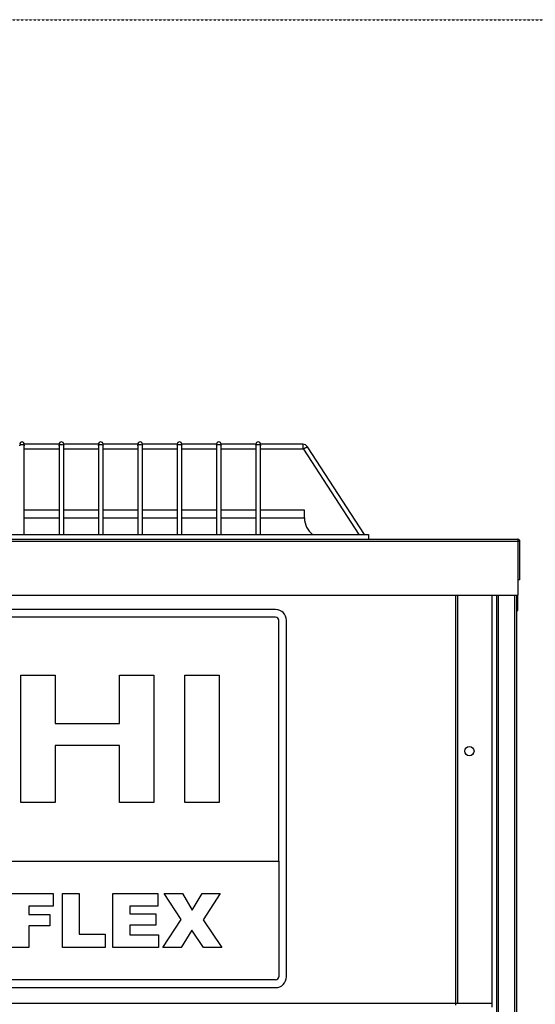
# Model space of a CAD drawing. Extents: x -90708 to 277869, y -117 to 207445.
# Tile 85 of 233: x -86916 to -86582, y 134511 to 135149. Entities that reach past the tile are written whole.
import ezdxf

# ---------------------------------------------------------------- set-up
doc = ezdxf.new("R2010")
doc.units = 0
doc.header["$MEASUREMENT"] = 0
doc.linetypes.add('DASHDOT', pattern=[1, 0.5, -0.25, 0, -0.25])
doc.layers.add('ARQ - EQUIPO CONDENSADORA', color=40, linetype='CONTINUOUS')
doc.layers.add('ARQ-GRELHAS', color=30, linetype='CONTINUOUS')

msp = doc.modelspace()

# ---------------------------------------------------------------- linework, layer by layer
at = {"layer": 'ARQ - EQUIPO CONDENSADORA', "linetype": 'Continuous'}
for p, q in [((-86913.322, 134872.624), (-86913.322, 134873.535)), ((-86890.822, 134873.535), (-86913.322, 134873.535)), ((-86913.322, 134815.035), (-86913.322, 134872.624)), ((-86913.322, 134870.535), (-86890.822, 134870.535)), ((-86890.822, 134873.535), (-86890.822, 134872.624)), ((-86890.822, 134872.624), (-86890.822, 134815.035)), ((-86887.822, 134872.624), (-86887.822, 134873.535)), ((-86865.322, 134873.535), (-86887.822, 134873.535)), ((-86887.822, 134815.035), (-86887.822, 134872.624)), ((-86887.822, 134870.535), (-86865.322, 134870.535)), ((-86865.322, 134873.535), (-86865.322, 134872.624)), ((-86865.322, 134872.624), (-86865.322, 134815.035)), ((-86862.322, 134872.624), (-86862.322, 134873.535)), ((-86839.822, 134873.535), (-86862.322, 134873.535)), ((-86862.322, 134815.035), (-86862.322, 134872.624)), ((-86862.322, 134870.535), (-86839.822, 134870.535)), ((-86839.822, 134873.535), (-86839.822, 134872.624)), ((-86839.822, 134872.624), (-86839.822, 134815.035)), ((-86836.822, 134872.624), (-86836.822, 134873.535)), ((-86814.322, 134873.535), (-86836.822, 134873.535)), ((-86836.822, 134815.035), (-86836.822, 134872.624)), ((-86836.822, 134870.535), (-86814.322, 134870.535)), ((-86814.322, 134873.535), (-86814.322, 134872.624)), ((-86814.322, 134872.624), (-86814.322, 134815.035)), ((-86811.322, 134872.624), (-86811.322, 134873.535)), ((-86788.822, 134873.535), (-86811.322, 134873.535)), ((-86811.322, 134815.035), (-86811.322, 134872.624)), ((-86811.322, 134870.535), (-86788.822, 134870.535)), ((-86788.822, 134873.535), (-86788.822, 134872.624)), ((-86788.822, 134872.624), (-86788.822, 134815.035)), ((-86785.822, 134872.624), (-86785.822, 134873.535)), ((-86763.322, 134873.535), (-86785.822, 134873.535)), ((-86785.822, 134815.035), (-86785.822, 134872.624)), ((-86785.822, 134870.535), (-86763.322, 134870.535)), ((-86763.322, 134873.535), (-86763.322, 134872.624)), ((-86763.322, 134872.624), (-86763.322, 134815.035)), ((-86760.322, 134872.624), (-86760.322, 134873.535)), ((-86732.898, 134873.535), (-86760.322, 134873.535)), ((-86760.322, 134815.035), (-86760.322, 134872.624)), ((-86760.322, 134870.535), (-86732.898, 134870.535)), ((-86732.898, 134873.535), (-86732.898, 134870.535)), ((-86729.963, 134871.941), (-86732.479, 134870.307)), ((-86732.479, 134870.307), (-86696.584, 134815.035)), ((-86693.007, 134815.035), (-86729.963, 134871.941)), ((-86890.822, 134830.785), (-86913.322, 134830.785)), ((-86865.322, 134830.785), (-86887.822, 134830.785)), ((-86839.822, 134830.785), (-86862.322, 134830.785)), ((-86814.322, 134830.785), (-86836.822, 134830.785)), ((-86788.822, 134830.785), (-86811.322, 134830.785)), ((-86763.322, 134830.785), (-86785.822, 134830.785)), ((-86731.821, 134830.785), (-86760.322, 134830.785)), ((-86731.821, 134825.785), (-86731.821, 134830.785)), ((-86913.322, 134825.785), (-86890.822, 134825.785)), ((-86887.822, 134825.785), (-86865.322, 134825.785)), ((-86862.322, 134825.785), (-86839.822, 134825.785)), ((-86836.822, 134825.785), (-86814.322, 134825.785)), ((-86811.322, 134825.785), (-86788.822, 134825.785)), ((-86785.822, 134825.785), (-86763.322, 134825.785)), ((-86760.322, 134825.785), (-86731.821, 134825.785)), ((-87545.072, 134810.784), (-86593.572, 134810.784)), ((-87446.322, 134815.035), (-86690.322, 134815.035)), ((-87446.322, 134812.035), (-86690.322, 134812.035)), ((-86690.322, 134815.035), (-86690.322, 134812.035)), ((-86690.322, 134812.035), (-86593.573, 134812.035)), ((-86593.572, 134812.035), (-86593.573, 134812.035)), ((-86593.572, 134812.035), (-86593.572, 134810.784)), ((-86593.572, 134810.784), (-86593.572, 134775.785)), ((-86593.572, 134810.784), (-86592.322, 134810.784)), ((-86592.322, 134785.785), (-86592.322, 134810.784)), ((-86592.322, 134785.785), (-86593.572, 134785.785)), ((-87545.072, 134775.785), (-86593.572, 134775.785)), ((-86633.972, 134775.785), (-86633.972, 134511.286)), ((-86632.721, 134775.785), (-86632.721, 134511.286)), ((-86632.72, 134775.785), (-86632.72, 134511.286)), ((-86610.521, 134775.785), (-86610.521, 134763.286)), ((-86607.521, 134775.785), (-86607.521, 134589.784)), ((-86606.271, 134775.785), (-86606.271, 134589.784)), ((-86595.771, 134775.785), (-86595.771, 133403.284)), ((-86594.521, 134775.785), (-86594.521, 133403.284)), ((-86593.572, 134765.785), (-86593.572, 134775.785)), ((-86750.521, 134766.491), (-87386.521, 134766.491)), ((-86594.521, 134765.785), (-86593.572, 134765.785)), ((-86750.521, 134761.491), (-87386.521, 134761.491)), ((-86748.521, 134603.491), (-86748.521, 134759.491)), ((-86743.521, 134528.491), (-86743.521, 134759.491)), ((-86610.521, 134763.286), (-86610.521, 134554.286)), ((-86915.501, 134723.849), (-86893.248, 134723.849)), ((-86915.501, 134641.491), (-86915.501, 134723.849)), ((-86893.248, 134723.849), (-86893.248, 134692.649)), ((-86851.711, 134723.849), (-86829.458, 134723.849)), ((-86851.711, 134692.649), (-86851.711, 134723.849)), ((-86829.458, 134723.849), (-86829.458, 134641.491)), ((-86809.431, 134723.849), (-86787.179, 134723.849)), ((-86809.431, 134641.491), (-86809.431, 134723.849)), ((-86787.179, 134723.849), (-86787.179, 134641.491)), ((-86893.248, 134692.649), (-86851.711, 134692.649)), ((-86893.248, 134678.426), (-86893.248, 134641.491)), ((-86851.711, 134678.426), (-86893.248, 134678.426)), ((-86851.711, 134641.491), (-86851.711, 134678.426)), ((-86893.248, 134641.491), (-86915.501, 134641.491)), ((-86829.458, 134641.491), (-86851.711, 134641.491)), ((-86787.179, 134641.491), (-86809.431, 134641.491)), ((-87388.521, 134603.491), (-86748.521, 134603.491)), ((-86748.521, 134603.491), (-86748.521, 134528.491)), ((-86610.521, 134600.358), (-86610.521, 134511.286)), ((-86607.521, 134601.856), (-86607.521, 134153.784)), ((-86606.271, 134601.856), (-86606.271, 134153.784)), ((-86921.355, 134582.426), (-86894.537, 134582.426)), ((-86894.537, 134582.426), (-86894.537, 134574.244)), ((-86888.628, 134582.426), (-86877.719, 134582.426)), ((-86888.628, 134547.426), (-86888.628, 134582.426)), ((-86877.719, 134582.426), (-86877.719, 134556.062)), ((-86855.901, 134582.426), (-86826.81, 134582.426)), ((-86855.901, 134547.426), (-86855.901, 134582.426)), ((-86826.81, 134582.426), (-86826.81, 134574.244)), ((-86822.719, 134582.426), (-86810.901, 134582.426)), ((-86811.703, 134565.665), (-86822.719, 134582.426)), ((-86810.901, 134582.426), (-86804.551, 134571.659)), ((-86804.551, 134571.659), (-86798.173, 134582.426)), ((-86798.173, 134582.426), (-86786.355, 134582.426)), ((-86786.355, 134582.426), (-86797.477, 134565.473)), ((-86894.537, 134574.244), (-86910.446, 134574.244)), ((-86910.446, 134574.244), (-86910.446, 134568.79)), ((-86910.446, 134568.79), (-86896.81, 134568.79)), ((-86896.81, 134568.79), (-86896.81, 134561.517)), ((-86826.81, 134574.244), (-86844.992, 134574.244)), ((-86844.992, 134574.244), (-86844.992, 134569.244)), ((-86844.992, 134569.244), (-86828.173, 134569.244)), ((-86828.173, 134569.244), (-86828.173, 134561.971)), ((-86896.81, 134561.517), (-86910.446, 134561.517)), ((-86910.446, 134561.517), (-86910.446, 134547.426)), ((-86828.173, 134561.971), (-86844.992, 134561.971)), ((-86844.992, 134561.971), (-86844.992, 134555.608)), ((-86823.628, 134547.426), (-86811.703, 134565.665)), ((-86797.477, 134565.473), (-86785.446, 134547.426)), ((-86877.719, 134556.062), (-86860.901, 134556.062)), ((-86860.901, 134556.062), (-86860.901, 134547.426)), ((-86844.992, 134555.608), (-86826.355, 134555.608)), ((-86826.355, 134555.608), (-86826.355, 134547.426)), ((-86804.764, 134558.669), (-86811.81, 134547.426)), ((-86797.264, 134547.426), (-86804.764, 134558.669)), ((-86910.446, 134547.426), (-86921.355, 134547.426)), ((-86860.901, 134547.426), (-86888.628, 134547.426)), ((-86826.355, 134547.426), (-86855.901, 134547.426)), ((-86811.81, 134547.426), (-86823.628, 134547.426)), ((-86785.446, 134547.426), (-86797.264, 134547.426)), ((-86750.521, 134526.491), (-87386.521, 134526.491)), ((-87386.521, 134521.491), (-86750.521, 134521.491)), ((-86633.972, 134511.286), (-87503.77, 134511.286)), ((-86632.721, 134511.286), (-86633.972, 134511.286)), ((-86633.972, 134511.286), (-86633.972, 134510.035)), ((-86632.72, 134511.286), (-86632.721, 134511.286)), ((-86610.521, 134511.286), (-86632.72, 134511.286)), ((-86610.521, 134511.286), (-86610.521, 134508.784))]:
    msp.add_line(p, q, dxfattribs=at)
at = {"layer": 'ARQ - EQUIPO CONDENSADORA', "linetype": 'Continuous', "flags": 128}
for points in [[(-86916.322, 134872.624), (-86916.207, 134872.937), (-86915.882, 134873.202), (-86915.396, 134873.379), (-86914.822, 134873.441)], [(-86914.822, 134873.441), (-86914.248, 134873.379), (-86913.761, 134873.202), (-86913.436, 134872.937), (-86913.322, 134872.624)], [(-86890.822, 134872.624), (-86890.707, 134872.937), (-86890.382, 134873.202), (-86889.896, 134873.379), (-86889.322, 134873.441)], [(-86889.322, 134873.441), (-86888.748, 134873.379), (-86888.261, 134873.202), (-86887.936, 134872.937), (-86887.822, 134872.624)], [(-86865.322, 134872.624), (-86865.207, 134872.937), (-86864.882, 134873.202), (-86864.396, 134873.379), (-86863.822, 134873.441)], [(-86863.822, 134873.441), (-86863.248, 134873.379), (-86862.761, 134873.202), (-86862.436, 134872.937), (-86862.322, 134872.624)], [(-86839.822, 134872.624), (-86839.707, 134872.937), (-86839.382, 134873.202), (-86838.896, 134873.379), (-86838.322, 134873.441)], [(-86838.322, 134873.441), (-86837.748, 134873.379), (-86837.261, 134873.202), (-86836.936, 134872.937), (-86836.822, 134872.624)], [(-86814.322, 134872.624), (-86814.207, 134872.937), (-86813.882, 134873.202), (-86813.396, 134873.379), (-86812.822, 134873.441)], [(-86812.822, 134873.441), (-86812.248, 134873.379), (-86811.761, 134873.202), (-86811.436, 134872.937), (-86811.322, 134872.624)], [(-86788.822, 134872.624), (-86788.707, 134872.937), (-86788.382, 134873.202), (-86787.896, 134873.379), (-86787.322, 134873.441)], [(-86787.322, 134873.441), (-86786.748, 134873.379), (-86786.261, 134873.202), (-86785.936, 134872.937), (-86785.822, 134872.624)], [(-86763.322, 134872.624), (-86763.207, 134872.937), (-86762.882, 134873.202), (-86762.396, 134873.379), (-86761.822, 134873.441)], [(-86761.822, 134873.441), (-86761.248, 134873.379), (-86760.761, 134873.202), (-86760.436, 134872.937), (-86760.322, 134872.624)]]:
    msp.add_lwpolyline(points, dxfattribs=at)
at = {"layer": 'ARQ - EQUIPO CONDENSADORA', "linetype": 'Continuous'}
msp.add_circle((-86625.021, 134674.747), 3, dxfattribs=at)
for centre, radius, start, end in [((-86914.822, 134873.535), 1.5, 90, 180), ((-86914.822, 134873.535), 1.5, 0, 90), ((-86889.322, 134873.535), 1.5, 90, 180), ((-86889.322, 134873.535), 1.5, 0, 90), ((-86863.822, 134873.535), 1.5, 90, 180), ((-86863.822, 134873.535), 1.5, 0, 90), ((-86838.322, 134873.535), 1.5, 90, 180), ((-86838.322, 134873.535), 1.5, 0, 90), ((-86812.822, 134873.535), 1.5, 90, 180), ((-86812.822, 134873.535), 1.5, 0, 90), ((-86787.322, 134873.535), 1.5, 90, 180), ((-86787.322, 134873.535), 1.5, 0, 90), ((-86761.822, 134873.535), 1.5, 90, 180), ((-86761.822, 134873.535), 1.5, 0, 90), ((-86732.898, 134870.035), 3.5, 33, 90), ((-86732.898, 134870.035), 0.5, 33, 90), ((-86718.071, 134825.785), 13.75, 180, 231.427349), ((-86593.573, 134810.784), 1.251, 89.9542, 90), ((-86593.573, 134810.784), 1.251, 0, 89.9542), ((-86750.521, 134759.491), 7, 0, 90), ((-86750.521, 134759.491), 2, 0, 90), ((-86750.521, 134528.491), 2, 270, 0), ((-86750.521, 134528.491), 7, 270, 0)]:
    msp.add_arc(centre, radius, start, end, dxfattribs=at)
at = {"layer": 'ARQ-GRELHAS', "linetype": 'DASHDOT', "ltscale": 0.05}
msp.add_lwpolyline([(-82856.871, 131147.665), (-90489.871, 131147.665), (-90489.871, 135148.665), (-82856.871, 135148.665)], close=True, dxfattribs=at)

doc.saveas('drawing.dxf')
